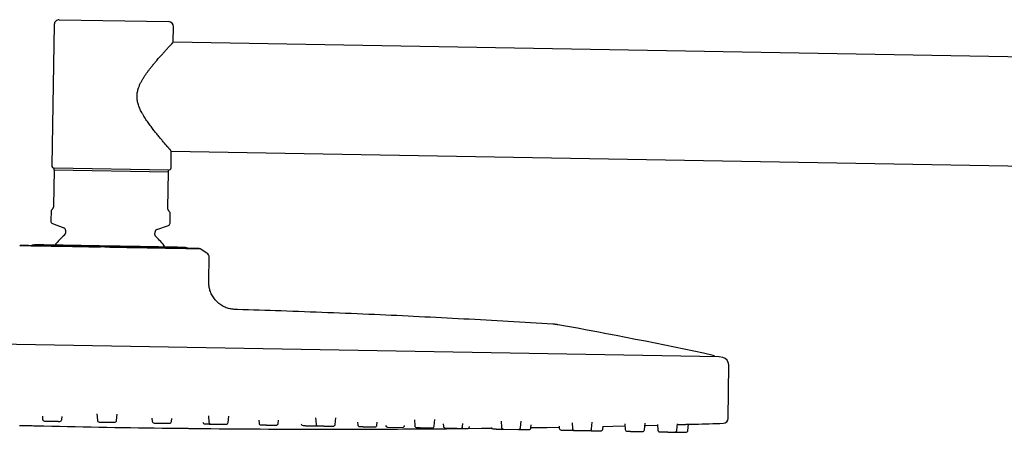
# Model space of a CAD drawing. Header units: millimetres. Extents: x 8 to 1762, y 12 to 2705.
# Tile 55 of 115: x 136 to 334, y 2622 to 2705. Entities that reach past the tile are written whole.
import ezdxf

# ---------------------------------------------------------------- set-up
doc = ezdxf.new("R2010")
doc.units = ezdxf.units.MM

msp = doc.modelspace()

# ---------------------------------------------------------------- linework, layer by layer
at = {"color": 7, "linetype": 'Continuous', "lineweight": 30}
for p, q in [((144.21, 2705.21), (166.21, 2704.82)), ((143.19, 2704.22), (142.7, 2675.83)), ((167.14, 2700.66), (167.19, 2703.81)), ((495.73, 2694.92), (167.14, 2700.66)), ((166.7, 2675.41), (166.75, 2678.76)), ((166.75, 2678.76), (495.35, 2673.02)), ((166.19, 2674.92), (143.19, 2675.32)), ((143.18, 2674.92), (143.06, 2667.73)), ((166.18, 2674.52), (143.18, 2674.92)), ((166.05, 2667.33), (166.18, 2674.52)), ((142.54, 2666.83), (142.5, 2664.68)), ((142.75, 2667.03), (142.54, 2666.83)), ((166.54, 2666.41), (166.34, 2666.62)), ((166.5, 2664.26), (166.54, 2666.41)), ((142.83, 2664.2), (145.15, 2663.31)), ((163.81, 2662.99), (166.16, 2663.8)), ((145.47, 2662.84), (145.46, 2662.23)), ((163.46, 2661.92), (163.47, 2662.52)), ((136.24, 2659.7), (136.26, 2659.71)), ((173.91, 2658.24), (172.59, 2659.06)), ((174.3, 2652.77), (174.38, 2657.37)), ((276.96, 2637.37), (31.17, 2641.66)), ((277.74, 2637.2), (277.02, 2637.36)), ((278.82, 2624.96), (278.92, 2635.72)), ((151.78, 2625.88), (151.87, 2624.58)), ((155.74, 2624.52), (155.87, 2625.8)), ((140.8, 2625.38), (140.85, 2624.77)), ((144.71, 2624.71), (144.77, 2625.3)), ((152.27, 2624.21), (155.33, 2624.16)), ((162.86, 2624.98), (162.9, 2624.39)), ((163.29, 2624.02), (166.36, 2623.96)), ((166.76, 2624.32), (166.83, 2624.93)), ((174.22, 2625.46), (174.31, 2624.19)), ((178.17, 2624.12), (178.31, 2625.43)), ((184.36, 2624.58), (184.4, 2624.01)), ((188.27, 2623.95), (188.33, 2624.57)), ((195.79, 2625.06), (195.88, 2623.81)), ((199.74, 2623.75), (199.88, 2625.06)), ((204.23, 2624.21), (204.27, 2623.67)), ((208.13, 2623.6), (208.2, 2624.22)), ((213.71, 2623.5), (213.71, 2623.53)), ((215.67, 2624.69), (215.76, 2623.47)), ((219.62, 2623.4), (219.76, 2624.72)), ((221.48, 2623.88), (221.51, 2623.37)), ((225.38, 2623.3), (225.44, 2623.92)), ((233.1, 2624.36), (233.18, 2623.16)), ((237.04, 2623.1), (237.18, 2624.42)), ((239.13, 2623.06), (239.19, 2623.67)), ((247.4, 2624.08), (247.48, 2622.91)), ((251.34, 2622.85), (251.48, 2624.16)), ((258.02, 2623.87), (258.1, 2622.73)), ((261.97, 2622.66), (262.1, 2623.96)), ((264.57, 2623.73), (264.65, 2622.61)), ((268.51, 2622.55), (268.65, 2623.83)), ((270.72, 2622.51), (270.85, 2623.77)), ((210.24, 2623.2), (213.31, 2623.14)), ((226.74, 2623.28), (226.74, 2623.3)), ((233.57, 2622.79), (236.64, 2622.74)), ((244.8, 2623.42), (244.83, 2622.96)), ((253.6, 2622.81), (253.66, 2623.39))]:
    msp.add_line(p, q, dxfattribs=at)
at = {"color": 7, "linetype": 'Continuous', "lineweight": 30, "flags": 128}
for points in [[(136.23, 2623.55), (136.52, 2623.54), (136.82, 2623.54), (137.14, 2623.53), (137.46, 2623.52), (137.78, 2623.51), (138.11, 2623.51), (138.42, 2623.5), (138.74, 2623.49), (139.05, 2623.48), (139.34, 2623.48), (139.62, 2623.47), (139.88, 2623.46), (140.12, 2623.46), (140.34, 2623.45), (140.53, 2623.45), (140.69, 2623.45), (140.83, 2623.44), (140.94, 2623.44), (141.02, 2623.44), (141.07, 2623.44), (141.08, 2623.44), (141.08, 2623.44)], [(262.06, 2623.54), (262.22, 2623.55), (264.58, 2623.61)], [(226.44, 2622.93), (229.2, 2622.96), (231.15, 2622.98)], [(239.13, 2623.09), (242.41, 2623.14), (244.82, 2623.19)], [(253.66, 2623.35), (255.62, 2623.4), (258.05, 2623.45)]]:
    msp.add_lwpolyline(points, dxfattribs=at)
at = {"color": 7, "linetype": 'Continuous', "lineweight": 30}
for centre, radius, start, end in [((144.19, 2704.21), 1, 89, 179), ((166.19, 2703.82), 1, 359, 89), ((143.2, 2675.82), 0.5, 179, 269), ((166.2, 2675.42), 0.5, 269, 359), ((143, 2664.67), 0.5, 179, 249), ((144.97, 2662.84), 0.5, 359, 69), ((166, 2664.27), 0.5, 289, 359), ((154.27, 2651.12), 14, 129.9327, 141.6013), ((144.96, 2662.24), 0.5, 309.9327, 359), ((163.96, 2661.91), 0.5, 179, 228.0673), ((163.97, 2662.51), 0.5, 109, 179), ((154.27, 2651.12), 14, 36.4038, 48.0673), ((136.44, 2659.35), 0.4, 89, 97.2979), ((139.39, 2657.88), 2, 89, 113.4981), ((169.38, 2657.36), 2, 64.507, 89), ((172.38, 2658.72), 0.4, 58.0362, 89), ((173.38, 2657.39), 1, 359, 58.0362), ((94.75, 1803.99), 853.07, 77.74748, 79.88615), ((275.68, 2637.14), 0.5, 28.9016, 77.7475), ((276.96, 2637.07), 0.3, 77.6628, 89), ((277.42, 2635.74), 1.5, 359.5, 77.6134), ((141.25, 2624.8), 0.4, 184, 269), ((144.31, 2624.75), 0.4, 269, 354), ((152.27, 2624.61), 0.4, 184, 269), ((155.34, 2624.56), 0.4, 269, 354), ((163.3, 2624.42), 0.4, 184, 269), ((166.37, 2624.36), 0.4, 269, 354), ((173.49, 2624.24), 0.4, 184, 269), ((174.71, 2624.22), 0.4, 184, 269), ((177.77, 2624.17), 0.4, 269, 354), ((184.8, 2624.04), 0.4, 184, 269), ((187.87, 2623.99), 0.4, 269, 354), ((193.27, 2623.89), 0.4, 188.202, 269), ((196.28, 2623.84), 0.4, 184, 269), ((199.34, 2623.79), 0.4, 269, 354), ((204.67, 2623.7), 0.4, 184, 269), ((207.74, 2623.64), 0.4, 269, 354), ((210.25, 2623.6), 0.4, 192.0904, 269), ((199.26, 5228.45), 2605.67, 271.60268, 271.72852), ((277.82, 2624.97), 1, 271.7285, 359.5), ((199.26, 5228.45), 2605.67, 268.72073, 269.27927), ((199.26, 5228.45), 2605.67, 269.4245, 270.00508), ((199.26, 5228.45), 2605.67, 270.15034, 270.58417), ((213.31, 2623.54), 0.4, 269, 354), ((216.15, 2623.5), 0.4, 184, 269), ((219.22, 2623.44), 0.4, 269, 354), ((221.91, 2623.39), 0.4, 184, 269), ((224.98, 2623.34), 0.4, 269, 354), ((226.34, 2623.32), 0.4, 269, 354), ((231.47, 2623.23), 0.4, 200.0614, 269), ((233.58, 2623.19), 0.4, 184, 269), ((236.64, 2623.14), 0.4, 269, 354), ((238.73, 2623.1), 0.4, 269, 354), ((245.23, 2622.99), 0.4, 184, 269), ((247.88, 2622.94), 0.4, 184, 269), ((250.94, 2622.89), 0.4, 269, 354), ((253.21, 2622.85), 0.4, 269, 354), ((258.5, 2622.76), 0.4, 184, 269), ((261.57, 2622.7), 0.4, 269, 354), ((265.05, 2622.64), 0.4, 184, 269), ((268.11, 2622.59), 0.4, 269, 354), ((270.32, 2622.55), 0.4, 269, 354)]:
    msp.add_arc(centre, radius, start, end, dxfattribs=at)
for points, knots in [([(166.75, 2678.76), (166.75, 2678.76), (166.76, 2678.76), (166.75, 2678.77), (166.73, 2678.79), (166.7, 2678.82), (166.66, 2678.86), (166.61, 2678.92), (166.56, 2678.98), (166.49, 2679.05), (166.42, 2679.14), (166.34, 2679.23), (166.24, 2679.34), (166.14, 2679.45), (166, 2679.62), (165.8, 2679.85), (165.53, 2680.17), (165.26, 2680.48), (165, 2680.79), (164.76, 2681.08), (164.5, 2681.38), (164.24, 2681.7), (163.96, 2682.03), (163.68, 2682.38), (163.39, 2682.74), (163.1, 2683.11), (162.81, 2683.49), (162.52, 2683.89), (162.22, 2684.29), (161.93, 2684.71), (161.63, 2685.14), (161.34, 2685.58), (161.06, 2686.04), (160.81, 2686.5), (160.58, 2686.94), (160.38, 2687.37), (160.21, 2687.82), (160.07, 2688.25), (159.97, 2688.67), (159.9, 2689.07), (159.86, 2689.47), (159.85, 2689.88), (159.88, 2690.28), (159.94, 2690.68), (160.03, 2691.08), (160.14, 2691.44), (160.26, 2691.77), (160.38, 2692.06), (160.51, 2692.35), (160.7, 2692.73), (160.96, 2693.19), (161.28, 2693.71), (161.61, 2694.2), (161.95, 2694.67), (162.28, 2695.12), (162.63, 2695.56), (162.97, 2695.99), (163.32, 2696.41), (163.66, 2696.82), (163.98, 2697.19), (164.26, 2697.52), (164.52, 2697.81), (164.77, 2698.09), (165.02, 2698.36), (165.25, 2698.63), (165.49, 2698.88), (165.71, 2699.12), (165.9, 2699.33), (166.07, 2699.51), (166.21, 2699.67), (166.34, 2699.81), (166.47, 2699.95), (166.59, 2700.07), (166.7, 2700.19), (166.79, 2700.29), (166.88, 2700.38), (166.95, 2700.46), (167.01, 2700.52), (167.05, 2700.57), (167.09, 2700.61), (167.12, 2700.64), (167.13, 2700.65), (167.13, 2700.65), (167.14, 2700.65)], [0, 0, 0, 0, 0.001295, 0.011808, 0.022321, 0.031324, 0.040327, 0.049392, 0.058457, 0.067705, 0.076953, 0.086261, 0.095568, 0.104971, 0.114373, 0.133278, 0.152476, 0.171763, 0.18601, 0.200257, 0.214614, 0.228971, 0.243633, 0.258296, 0.273047, 0.287798, 0.30245, 0.317102, 0.33183, 0.346557, 0.361533, 0.376508, 0.39159, 0.406671, 0.419498, 0.43236, 0.445357, 0.45842, 0.468995, 0.479631, 0.490484, 0.501423, 0.512003, 0.522664, 0.533555, 0.544513, 0.552995, 0.561477, 0.570027, 0.578578, 0.595987, 0.613465, 0.629599, 0.645734, 0.661985, 0.678236, 0.694816, 0.711397, 0.728091, 0.744784, 0.757888, 0.770992, 0.784166, 0.797341, 0.810763, 0.824186, 0.83771, 0.851235, 0.861413, 0.871592, 0.88183, 0.892067, 0.902508, 0.912948, 0.923468, 0.933987, 0.943546, 0.953104, 0.962734, 0.972364, 0.982228, 0.992092, 1, 1, 1, 1]), ([(143.18, 2674.92), (143.18, 2674.96), (143.19, 2675.05), (143.19, 2675.16), (143.19, 2675.25), (143.19, 2675.3), (143.19, 2675.32)], [0, 0, 0, 0, 0.249181, 0.498664, 0.749145, 1, 1, 1, 1]), ([(166.18, 2674.52), (166.18, 2674.56), (166.18, 2674.65), (166.18, 2674.76), (166.19, 2674.85), (166.19, 2674.9), (166.19, 2674.92)], [0, 0, 0, 0, 0.249181, 0.498664, 0.749145, 1, 1, 1, 1]), ([(143.06, 2667.73), (143.06, 2667.7), (143.05, 2667.64), (143.04, 2667.56), (143.03, 2667.5), (143.01, 2667.43), (142.97, 2667.34), (142.93, 2667.26), (142.88, 2667.18), (142.82, 2667.1), (142.78, 2667.06), (142.75, 2667.03)], [0, 0, 0, 0, 0.0733013, 0.11805, 0.1628881, 0.2378603, 0.3130303, 0.4481364, 0.5839657, 0.7196986, 1, 1, 1, 1]), ([(166.34, 2666.62), (166.32, 2666.64), (166.29, 2666.67), (166.24, 2666.74), (166.18, 2666.82), (166.13, 2666.93), (166.1, 2667.03), (166.07, 2667.11), (166.06, 2667.19), (166.05, 2667.27), (166.05, 2667.32), (166.05, 2667.33)], [0, 0, 0, 0, 0.167751, 0.33623, 0.503676, 0.67001, 0.785436, 0.843943, 0.90227, 0.972054, 1, 1, 1, 1]), ([(136.4, 2659.75), (136.37, 2659.74), (136.31, 2659.73), (136.27, 2659.71), (136.25, 2659.7)], [0, 0, 0, 0, 0.527359, 1, 1, 1, 1]), ([(152.47, 2659.41), (152.26, 2659.42), (151.84, 2659.42), (151.2, 2659.44), (150.66, 2659.44), (150.25, 2659.45), (149.96, 2659.46), (149.68, 2659.46), (149.37, 2659.47), (149.05, 2659.48), (148.65, 2659.48), (148.22, 2659.49), (147.77, 2659.5), (147.36, 2659.51), (147.06, 2659.51), (146.85, 2659.52), (146.71, 2659.52), (146.58, 2659.52), (146.46, 2659.52), (146.35, 2659.53), (146.24, 2659.53), (146.13, 2659.53), (146, 2659.53), (145.84, 2659.53), (145.64, 2659.54), (145.4, 2659.54), (145.14, 2659.55), (144.85, 2659.55), (144.54, 2659.56), (144.2, 2659.56), (143.84, 2659.57), (143.54, 2659.57), (143.34, 2659.57), (143.23, 2659.58), (143.13, 2659.58), (143.04, 2659.58), (142.94, 2659.58), (142.74, 2659.58), (142.45, 2659.59), (142.09, 2659.59), (141.78, 2659.6), (141.47, 2659.6), (141.18, 2659.61), (140.78, 2659.62), (140.28, 2659.63), (139.71, 2659.63), (139.19, 2659.64), (138.85, 2659.65), (138.67, 2659.65), (138.65, 2659.65), (138.63, 2659.65), (138.61, 2659.65), (138.59, 2659.65), (138.55, 2659.65), (138.49, 2659.66), (138.4, 2659.66), (138.29, 2659.66), (138.16, 2659.66), (138.03, 2659.66), (137.9, 2659.67), (137.8, 2659.67), (137.73, 2659.67), (137.66, 2659.67), (137.59, 2659.67), (137.52, 2659.67), (137.44, 2659.67), (137.36, 2659.68), (137.28, 2659.68), (137.2, 2659.68), (137.13, 2659.68), (136.98, 2659.68), (136.8, 2659.69), (136.61, 2659.69), (136.47, 2659.69), (136.36, 2659.69), (136.29, 2659.7), (136.25, 2659.7), (136.25, 2659.7), (136.25, 2659.7)], [0, 0, 0, 0, 0.023445, 0.048446, 0.075031, 0.085914, 0.097046, 0.108429, 0.120064, 0.133235, 0.147463, 0.167469, 0.185836, 0.202532, 0.217526, 0.223698, 0.229519, 0.234989, 0.240105, 0.244865, 0.249269, 0.253314, 0.258883, 0.266014, 0.274716, 0.284997, 0.296867, 0.309492, 0.32354, 0.339019, 0.355933, 0.374289, 0.381021, 0.385646, 0.390255, 0.394847, 0.399423, 0.403981, 0.425235, 0.442199, 0.458899, 0.47533, 0.491489, 0.507371, 0.543075, 0.57869, 0.614182, 0.649513, 0.652506, 0.653658, 0.655013, 0.656572, 0.658334, 0.660298, 0.665731, 0.672288, 0.681551, 0.692391, 0.704794, 0.717179, 0.726866, 0.732236, 0.738422, 0.745419, 0.753222, 0.760992, 0.769416, 0.778487, 0.788197, 0.7982, 0.805965, 0.842283, 0.874304, 0.905923, 0.933797, 0.961313, 0.988449, 1, 1, 1, 1]), ([(152.49, 2659.47), (152.18, 2659.47), (151.55, 2659.49), (150.63, 2659.5), (149.71, 2659.52), (148.81, 2659.53), (147.93, 2659.55), (147.06, 2659.56), (146.22, 2659.58), (145.39, 2659.59), (144.59, 2659.61), (143.82, 2659.62), (143.08, 2659.63), (142.36, 2659.65), (141.68, 2659.66), (141.04, 2659.67), (140.43, 2659.68), (139.86, 2659.69), (139.34, 2659.7), (138.85, 2659.71), (138.4, 2659.71), (138, 2659.72), (137.64, 2659.73), (137.33, 2659.73), (137.06, 2659.74), (136.84, 2659.74), (136.66, 2659.75), (136.54, 2659.75), (136.46, 2659.75), (136.45, 2659.75), (136.45, 2659.75)], [0, 0, 0, 0, 0.035808, 0.071618, 0.107531, 0.143401, 0.179035, 0.214673, 0.250412, 0.286099, 0.321676, 0.357238, 0.392979, 0.4287, 0.4643, 0.499881, 0.53548, 0.571092, 0.606818, 0.64258, 0.678174, 0.713772, 0.74947, 0.785252, 0.820917, 0.856562, 0.892449, 0.928382, 0.964199, 1, 1, 1, 1]), ([(154.42, 2659.62), (154.21, 2659.62), (153.8, 2659.63), (153.19, 2659.64), (152.58, 2659.65), (151.96, 2659.66), (151.39, 2659.67), (150.85, 2659.68), (150.35, 2659.69), (149.86, 2659.7), (149.38, 2659.71), (148.87, 2659.72), (148.34, 2659.73), (147.79, 2659.74), (147.25, 2659.75), (146.72, 2659.76), (146.16, 2659.77), (145.57, 2659.78), (144.96, 2659.79), (144.37, 2659.8), (143.81, 2659.81), (143.28, 2659.82), (142.77, 2659.82), (142.3, 2659.83), (141.89, 2659.84), (141.54, 2659.85), (141.24, 2659.85), (140.96, 2659.86), (140.7, 2659.86), (140.45, 2659.86), (140.22, 2659.87), (140, 2659.87), (139.81, 2659.88), (139.67, 2659.88), (139.56, 2659.88), (139.48, 2659.88), (139.43, 2659.88), (139.42, 2659.88), (139.42, 2659.88)], [0, 0, 0, 0, 0.026121, 0.052191, 0.078253, 0.10435, 0.131337, 0.153069, 0.174774, 0.196479, 0.218207, 0.239985, 0.265748, 0.291452, 0.317138, 0.342849, 0.368627, 0.401507, 0.434304, 0.467107, 0.500004, 0.532883, 0.565681, 0.598484, 0.63138, 0.657144, 0.682848, 0.708534, 0.734245, 0.760023, 0.790923, 0.821756, 0.852594, 0.88351, 0.912655, 0.941744, 0.970839, 1, 1, 1, 1]), ([(172.28, 2659.12), (172.24, 2659.12), (172.17, 2659.13), (171.99, 2659.13), (171.76, 2659.13), (171.49, 2659.14), (171.17, 2659.14), (170.81, 2659.15), (170.41, 2659.16), (169.96, 2659.16), (169.47, 2659.17), (168.93, 2659.18), (168.36, 2659.19), (167.75, 2659.2), (167.11, 2659.21), (166.43, 2659.23), (165.72, 2659.24), (164.97, 2659.25), (164.2, 2659.26), (163.39, 2659.28), (162.57, 2659.29), (161.72, 2659.31), (160.86, 2659.32), (159.97, 2659.34), (159.07, 2659.35), (158.16, 2659.37), (157.23, 2659.39), (156.3, 2659.4), (155.36, 2659.42), (154.73, 2659.43), (154.41, 2659.44)], [0, 0, 0, 0, 0.035808, 0.071618, 0.107531, 0.143401, 0.179035, 0.214673, 0.250412, 0.286099, 0.321676, 0.357238, 0.392979, 0.4287, 0.4643, 0.499881, 0.53548, 0.571092, 0.606818, 0.64258, 0.678174, 0.713772, 0.74947, 0.785252, 0.820917, 0.856562, 0.892449, 0.928382, 0.964199, 1, 1, 1, 1]), ([(172.48, 2659.06), (172.46, 2659.06), (172.41, 2659.06), (172.3, 2659.07), (172.2, 2659.07), (172.1, 2659.07), (172.03, 2659.07), (171.96, 2659.07), (171.87, 2659.08), (171.77, 2659.08), (171.64, 2659.08), (171.49, 2659.09), (171.32, 2659.09), (171.16, 2659.09), (171.02, 2659.09), (170.93, 2659.1), (170.86, 2659.1), (170.8, 2659.1), (170.74, 2659.1), (170.69, 2659.1), (170.64, 2659.1), (170.58, 2659.1), (170.51, 2659.1), (170.43, 2659.11), (170.32, 2659.11), (170.19, 2659.11), (170.03, 2659.11), (169.86, 2659.11), (169.66, 2659.12), (169.44, 2659.12), (169.19, 2659.12), (168.97, 2659.13), (168.81, 2659.13), (168.73, 2659.13), (168.65, 2659.13), (168.58, 2659.13), (168.5, 2659.13), (168.34, 2659.14), (168.1, 2659.14), (167.78, 2659.15), (167.48, 2659.15), (167.17, 2659.16), (166.87, 2659.16), (166.43, 2659.17), (165.85, 2659.18), (165.11, 2659.19), (164.35, 2659.2), (163.8, 2659.21), (163.5, 2659.22), (163.46, 2659.22), (163.43, 2659.22), (163.39, 2659.22), (163.35, 2659.22), (163.28, 2659.22), (163.18, 2659.22), (163.01, 2659.23), (162.81, 2659.23), (162.56, 2659.24), (162.28, 2659.24), (162, 2659.25), (161.79, 2659.25), (161.62, 2659.25), (161.47, 2659.26), (161.3, 2659.26), (161.11, 2659.26), (160.92, 2659.26), (160.71, 2659.27), (160.49, 2659.27), (160.25, 2659.28), (160.02, 2659.28), (159.57, 2659.29), (158.93, 2659.3), (158.08, 2659.31), (157.3, 2659.33), (156.54, 2659.34), (155.83, 2659.35), (155.12, 2659.37), (154.65, 2659.37), (154.41, 2659.38)], [0, 0, 0, 0, 0.023094, 0.047722, 0.073909, 0.084629, 0.095595, 0.106808, 0.118269, 0.131243, 0.145258, 0.164965, 0.183058, 0.199504, 0.214273, 0.220353, 0.226087, 0.231475, 0.236515, 0.241204, 0.245542, 0.249526, 0.255012, 0.262037, 0.270609, 0.280736, 0.292428, 0.304865, 0.318703, 0.333949, 0.350611, 0.368692, 0.375324, 0.37988, 0.38442, 0.388943, 0.39345, 0.39794, 0.418877, 0.435587, 0.452037, 0.468223, 0.48414, 0.499784, 0.534954, 0.570037, 0.604998, 0.639801, 0.64275, 0.643884, 0.645219, 0.646754, 0.64849, 0.650425, 0.655777, 0.662235, 0.67136, 0.682038, 0.694256, 0.706455, 0.715998, 0.721288, 0.727381, 0.734273, 0.741959, 0.749614, 0.757911, 0.766846, 0.776411, 0.786265, 0.793914, 0.829689, 0.861231, 0.892377, 0.919834, 0.946939, 0.973669, 1, 1, 1, 1]), ([(169.42, 2659.36), (169.41, 2659.36), (169.41, 2659.36), (169.37, 2659.36), (169.31, 2659.36), (169.22, 2659.36), (169.11, 2659.36), (168.99, 2659.37), (168.86, 2659.37), (168.71, 2659.37), (168.55, 2659.37), (168.35, 2659.38), (168.13, 2659.38), (167.88, 2659.39), (167.6, 2659.39), (167.3, 2659.4), (166.95, 2659.4), (166.54, 2659.41), (166.06, 2659.42), (165.56, 2659.43), (165.03, 2659.44), (164.47, 2659.45), (163.88, 2659.46), (163.27, 2659.47), (162.67, 2659.48), (162.11, 2659.49), (161.59, 2659.5), (161.05, 2659.51), (160.5, 2659.52), (159.9, 2659.53), (159.26, 2659.54), (158.56, 2659.55), (157.86, 2659.56), (157.16, 2659.57), (156.47, 2659.59), (155.79, 2659.6), (155.1, 2659.61), (154.65, 2659.62), (154.42, 2659.62)], [0, 0, 0, 0, 0.026118, 0.052185, 0.078248, 0.104348, 0.131337, 0.153069, 0.174774, 0.196479, 0.218207, 0.239985, 0.265748, 0.291452, 0.317138, 0.342849, 0.368627, 0.401507, 0.434304, 0.467107, 0.500004, 0.532883, 0.565681, 0.598484, 0.63138, 0.657144, 0.682848, 0.708534, 0.734245, 0.760023, 0.790923, 0.821755, 0.852594, 0.88351, 0.912659, 0.94175, 0.970843, 1, 1, 1, 1]), ([(180.07, 2646.86), (179.92, 2646.87), (179.63, 2646.88), (179.18, 2646.91), (178.73, 2646.97), (178.27, 2647.08), (177.81, 2647.23), (177.36, 2647.43), (176.93, 2647.68), (176.52, 2647.95), (176.13, 2648.27), (175.77, 2648.62), (175.44, 2649), (175.15, 2649.4), (174.9, 2649.82), (174.69, 2650.25), (174.53, 2650.68), (174.41, 2651.11), (174.34, 2651.54), (174.3, 2651.95), (174.3, 2652.37), (174.3, 2652.64), (174.3, 2652.77)], [0, 0, 0, 0, 0.047142, 0.094911, 0.14377, 0.19407, 0.246031, 0.299703, 0.351758, 0.404951, 0.458905, 0.513162, 0.567235, 0.620655, 0.673022, 0.724047, 0.773582, 0.821629, 0.86751, 0.912328, 0.956378, 1, 1, 1, 1]), ([(243.54, 2643.92), (240.55, 2644.1), (234.57, 2644.47), (225.6, 2644.96), (216.63, 2645.42), (207.51, 2645.85), (198.25, 2646.23), (189.05, 2646.58), (182.99, 2646.77), (180.07, 2646.86)], [0, 0, 0, 0, 0.141389, 0.282784, 0.424183, 0.565585, 0.713721, 0.861858, 1, 1, 1, 1]), ([(244.55, 2643.8), (244.5, 2643.81), (244.38, 2643.83), (244.19, 2643.86), (244, 2643.88), (243.82, 2643.9), (243.67, 2643.91), (243.58, 2643.92), (243.54, 2643.92)], [0, 0, 0, 0, 0.159344, 0.353409, 0.570116, 0.734055, 0.877313, 1, 1, 1, 1]), ([(141.24, 2624.4), (141.24, 2624.4), (141.24, 2624.4), (141.26, 2624.4), (141.29, 2624.4), (141.33, 2624.4), (141.4, 2624.4), (141.47, 2624.4), (141.56, 2624.4), (141.65, 2624.4), (141.74, 2624.39), (141.82, 2624.39), (141.93, 2624.39), (142.07, 2624.39), (142.25, 2624.39), (142.42, 2624.38), (142.57, 2624.38), (142.72, 2624.38), (142.86, 2624.37), (143.01, 2624.37), (143.16, 2624.37), (143.31, 2624.37), (143.45, 2624.36), (143.59, 2624.36), (143.72, 2624.36), (143.82, 2624.36), (143.91, 2624.36), (143.98, 2624.36), (144.06, 2624.35), (144.14, 2624.35), (144.22, 2624.35), (144.27, 2624.35), (144.29, 2624.35), (144.31, 2624.35), (144.31, 2624.35), (144.3, 2624.35)], [0, 0, 0, 0, 0.018388, 0.048563, 0.081197, 0.113515, 0.14586, 0.178577, 0.21121, 0.243528, 0.265072, 0.286731, 0.308605, 0.348651, 0.388424, 0.428567, 0.45866, 0.48851, 0.518388, 0.548563, 0.581197, 0.613515, 0.64586, 0.678577, 0.71121, 0.743528, 0.765072, 0.786731, 0.808605, 0.848651, 0.888424, 0.928567, 0.95866, 0.98851, 1, 1, 1, 1]), ([(173.49, 2623.84), (173.49, 2623.84), (173.48, 2623.84), (173.5, 2623.84), (173.53, 2623.84), (173.58, 2623.84), (173.64, 2623.84), (173.71, 2623.84), (173.79, 2623.83), (173.89, 2623.83), (174, 2623.83), (174.12, 2623.83), (174.25, 2623.83), (174.39, 2623.82), (174.52, 2623.82), (174.62, 2623.82), (174.67, 2623.82), (174.69, 2623.82)], [0, 0, 0, 0, 0.00789, 0.100273, 0.193514, 0.263411, 0.332745, 0.402144, 0.472232, 0.548031, 0.623095, 0.698224, 0.774216, 0.850015, 0.92508, 0.975121, 1, 1, 1, 1]), ([(174.7, 2623.82), (174.7, 2623.82), (174.7, 2623.82), (174.72, 2623.82), (174.76, 2623.82), (174.81, 2623.82), (174.87, 2623.82), (174.94, 2623.81), (175.03, 2623.81), (175.14, 2623.81), (175.25, 2623.81), (175.38, 2623.81), (175.51, 2623.8), (175.64, 2623.8), (175.75, 2623.8), (175.85, 2623.8), (175.98, 2623.8), (176.15, 2623.79), (176.34, 2623.79), (176.52, 2623.79), (176.67, 2623.78), (176.81, 2623.78), (176.94, 2623.78), (177.07, 2623.78), (177.19, 2623.78), (177.31, 2623.77), (177.41, 2623.77), (177.51, 2623.77), (177.59, 2623.77), (177.65, 2623.77), (177.69, 2623.77), (177.72, 2623.77), (177.75, 2623.77), (177.77, 2623.77), (177.76, 2623.77), (177.76, 2623.77)], [0, 0, 0, 0, 0.022344, 0.062486, 0.092579, 0.12243, 0.152308, 0.182483, 0.215117, 0.247434, 0.279779, 0.312496, 0.34513, 0.377447, 0.398991, 0.42065, 0.442525, 0.48257, 0.522344, 0.562486, 0.592579, 0.62243, 0.652308, 0.682483, 0.715117, 0.747434, 0.779779, 0.812496, 0.84513, 0.877447, 0.898991, 0.92065, 0.942525, 0.98257, 1, 1, 1, 1]), ([(184.8, 2623.64), (184.8, 2623.64), (184.8, 2623.64), (184.83, 2623.64), (184.87, 2623.64), (184.92, 2623.64), (184.98, 2623.64), (185.06, 2623.64), (185.16, 2623.64), (185.26, 2623.63), (185.38, 2623.63), (185.51, 2623.63), (185.65, 2623.63), (185.77, 2623.63), (185.89, 2623.62), (185.99, 2623.62), (186.12, 2623.62), (186.29, 2623.62), (186.48, 2623.61), (186.65, 2623.61), (186.81, 2623.61), (186.94, 2623.61), (187.07, 2623.6), (187.2, 2623.6), (187.32, 2623.6), (187.43, 2623.6), (187.54, 2623.59), (187.63, 2623.59), (187.7, 2623.59), (187.76, 2623.59), (187.8, 2623.59), (187.82, 2623.59), (187.85, 2623.59), (187.86, 2623.59), (187.86, 2623.59), (187.86, 2623.59)], [0, 0, 0, 0, 0.031273, 0.071416, 0.101508, 0.131359, 0.161237, 0.191412, 0.224046, 0.256363, 0.288708, 0.321425, 0.354059, 0.386376, 0.407921, 0.42958, 0.451454, 0.491499, 0.531273, 0.571416, 0.601508, 0.631359, 0.661237, 0.691412, 0.724046, 0.756363, 0.788708, 0.821425, 0.854059, 0.886376, 0.907921, 0.92958, 0.951454, 0.991499, 1, 1, 1, 1]), ([(268.63, 2623.71), (268.7, 2623.71), (268.87, 2623.72), (269.15, 2623.73), (269.47, 2623.74), (269.79, 2623.74), (270.09, 2623.75), (270.39, 2623.76), (270.67, 2623.77), (270.93, 2623.77), (271.17, 2623.78), (271.39, 2623.79), (271.58, 2623.79), (271.75, 2623.8), (271.89, 2623.8), (272, 2623.8), (272.07, 2623.8), (272.12, 2623.81), (272.13, 2623.81), (272.13, 2623.81)], [0, 0, 0, 0, 0.036595, 0.096889, 0.156741, 0.216741, 0.277471, 0.337283, 0.397743, 0.458076, 0.518268, 0.578063, 0.638685, 0.699001, 0.759019, 0.818975, 0.879584, 0.939873, 1, 1, 1, 1]), ([(166.48, 2622.99), (166.48, 2622.99), (166.49, 2622.99), (166.54, 2622.99), (166.62, 2622.99), (166.73, 2622.99), (166.87, 2622.99), (167.04, 2622.99), (167.23, 2622.98), (167.45, 2622.98), (167.69, 2622.98), (167.95, 2622.98), (168.22, 2622.97), (168.52, 2622.97), (168.82, 2622.97), (169.14, 2622.96), (169.46, 2622.96), (169.78, 2622.96), (170.11, 2622.95), (170.43, 2622.95), (170.74, 2622.94), (171.05, 2622.94), (171.34, 2622.94), (171.62, 2622.93), (171.88, 2622.93), (172.12, 2622.93), (172.34, 2622.93), (172.53, 2622.92), (172.7, 2622.92), (172.84, 2622.92), (172.95, 2622.92), (173.03, 2622.92), (173.08, 2622.92), (173.08, 2622.92), (173.09, 2622.92)], [0, 0, 0, 0, 0.031073, 0.062557, 0.093763, 0.125018, 0.156617, 0.187781, 0.218816, 0.250026, 0.281392, 0.312479, 0.343593, 0.375037, 0.406372, 0.437451, 0.46858, 0.50006, 0.531352, 0.562412, 0.593548, 0.625063, 0.656107, 0.687475, 0.718796, 0.750031, 0.780995, 0.812489, 0.843666, 0.874943, 0.906642, 0.937874, 0.968942, 1, 1, 1, 1]), ([(193.26, 2623.49), (193.26, 2623.49), (193.26, 2623.49), (193.26, 2623.49), (193.28, 2623.49), (193.31, 2623.49), (193.38, 2623.49), (193.45, 2623.49), (193.54, 2623.49), (193.63, 2623.49), (193.73, 2623.49), (193.84, 2623.48), (193.97, 2623.48), (194.1, 2623.48), (194.25, 2623.48), (194.4, 2623.48), (194.55, 2623.47), (194.69, 2623.47), (194.81, 2623.47), (194.91, 2623.47), (195.05, 2623.46), (195.21, 2623.46), (195.39, 2623.46), (195.55, 2623.45), (195.68, 2623.45), (195.8, 2623.45), (195.9, 2623.45), (196, 2623.45), (196.09, 2623.45), (196.17, 2623.44), (196.23, 2623.44), (196.28, 2623.44), (196.31, 2623.44), (196.33, 2623.44), (196.33, 2623.44), (196.33, 2623.44)], [0, 0, 0, 0, 0.003154, 0.024814, 0.046688, 0.086733, 0.126507, 0.166649, 0.196742, 0.226593, 0.256471, 0.286646, 0.31928, 0.351597, 0.383942, 0.416659, 0.449293, 0.48161, 0.503154, 0.524814, 0.546688, 0.586733, 0.626507, 0.666649, 0.696742, 0.726593, 0.756471, 0.786646, 0.81928, 0.851597, 0.883942, 0.916659, 0.949293, 0.98161, 1, 1, 1, 1]), ([(196.27, 2623.44), (196.27, 2623.44), (196.27, 2623.44), (196.28, 2623.44), (196.32, 2623.44), (196.38, 2623.44), (196.44, 2623.44), (196.52, 2623.44), (196.6, 2623.44), (196.7, 2623.43), (196.81, 2623.43), (196.94, 2623.43), (197.07, 2623.43), (197.21, 2623.43), (197.36, 2623.42), (197.5, 2623.42), (197.62, 2623.42), (197.72, 2623.42), (197.85, 2623.41), (198.02, 2623.41), (198.21, 2623.41), (198.37, 2623.41), (198.52, 2623.4), (198.64, 2623.4), (198.76, 2623.4), (198.87, 2623.4), (198.98, 2623.4), (199.07, 2623.39), (199.15, 2623.39), (199.22, 2623.39), (199.27, 2623.39), (199.31, 2623.39), (199.32, 2623.39), (199.33, 2623.39), (199.33, 2623.39), (199.33, 2623.39)], [0, 0, 0, 0, 0.00501, 0.045055, 0.084829, 0.124972, 0.155065, 0.184915, 0.214793, 0.244968, 0.277602, 0.309919, 0.342265, 0.374981, 0.407615, 0.439933, 0.461477, 0.483136, 0.50501, 0.545055, 0.584829, 0.624972, 0.655065, 0.684915, 0.714793, 0.744968, 0.777602, 0.809919, 0.842265, 0.874981, 0.907615, 0.939933, 0.961477, 0.983136, 1, 1, 1, 1]), ([(199.49, 2622.79), (199.49, 2622.79), (199.5, 2622.79), (199.55, 2622.79), (199.63, 2622.79), (199.74, 2622.79), (199.88, 2622.79), (200.04, 2622.79), (200.24, 2622.79), (200.45, 2622.79), (200.69, 2622.79), (200.95, 2622.79), (201.23, 2622.79), (201.53, 2622.79), (201.83, 2622.79), (202.15, 2622.79), (202.47, 2622.79), (202.79, 2622.79), (203.12, 2622.79), (203.44, 2622.79), (203.75, 2622.79), (204.06, 2622.79), (204.35, 2622.79), (204.63, 2622.79), (204.89, 2622.79), (205.13, 2622.79), (205.35, 2622.79), (205.54, 2622.8), (205.71, 2622.8), (205.84, 2622.8), (205.96, 2622.8), (206.04, 2622.8), (206.09, 2622.8), (206.09, 2622.8), (206.09, 2622.8)], [0, 0, 0, 0, 0.031066, 0.06255, 0.093751, 0.125009, 0.156608, 0.187774, 0.21881, 0.250024, 0.281387, 0.312474, 0.34359, 0.375038, 0.406369, 0.437447, 0.468578, 0.500065, 0.531355, 0.562415, 0.593552, 0.625068, 0.656109, 0.687483, 0.718803, 0.750035, 0.780998, 0.812497, 0.84367, 0.874945, 0.906645, 0.937878, 0.968948, 1, 1, 1, 1]), ([(204.66, 2623.3), (204.66, 2623.3), (204.66, 2623.3), (204.67, 2623.3), (204.69, 2623.3), (204.74, 2623.29), (204.81, 2623.29), (204.88, 2623.29), (204.96, 2623.29), (205.05, 2623.29), (205.16, 2623.29), (205.28, 2623.29), (205.41, 2623.28), (205.54, 2623.28), (205.69, 2623.28), (205.84, 2623.28), (205.98, 2623.27), (206.1, 2623.27), (206.2, 2623.27), (206.34, 2623.27), (206.5, 2623.26), (206.68, 2623.26), (206.85, 2623.26), (206.99, 2623.26), (207.11, 2623.25), (207.22, 2623.25), (207.33, 2623.25), (207.43, 2623.25), (207.51, 2623.25), (207.59, 2623.24), (207.65, 2623.24), (207.69, 2623.24), (207.72, 2623.24), (207.73, 2623.24), (207.73, 2623.24), (207.73, 2623.24)], [0, 0, 0, 0, 0.0009963, 0.0228487, 0.062854, 0.1025881, 0.1426909, 0.1727538, 0.2025745, 0.2324227, 0.2625677, 0.295169, 0.3274541, 0.3597672, 0.3924513, 0.4250526, 0.4573378, 0.4788607, 0.5004981, 0.5223506, 0.5623559, 0.60209, 0.6421928, 0.6722557, 0.7020763, 0.7319246, 0.7620696, 0.7946708, 0.826956, 0.859269, 0.8919531, 0.9245544, 0.9568396, 0.9783625, 1, 1, 1, 1]), ([(216.15, 2623.1), (216.15, 2623.1), (216.15, 2623.1), (216.16, 2623.1), (216.19, 2623.09), (216.23, 2623.09), (216.31, 2623.09), (216.39, 2623.09), (216.49, 2623.09), (216.59, 2623.09), (216.69, 2623.09), (216.81, 2623.08), (216.94, 2623.08), (217.08, 2623.08), (217.23, 2623.08), (217.38, 2623.07), (217.54, 2623.07), (217.67, 2623.07), (217.8, 2623.07), (217.9, 2623.06), (218.03, 2623.06), (218.19, 2623.06), (218.37, 2623.06), (218.52, 2623.05), (218.65, 2623.05), (218.76, 2623.05), (218.86, 2623.05), (218.95, 2623.05), (219.03, 2623.05), (219.1, 2623.04), (219.15, 2623.04), (219.19, 2623.04), (219.21, 2623.04), (219.21, 2623.04), (219.21, 2623.04)], [0, 0, 0, 0, 0.021597, 0.04331, 0.065238, 0.105381, 0.145253, 0.185494, 0.215661, 0.245585, 0.275536, 0.305785, 0.338499, 0.370896, 0.403321, 0.436118, 0.468832, 0.501228, 0.522826, 0.544538, 0.566466, 0.60661, 0.646481, 0.686722, 0.716889, 0.746813, 0.776764, 0.807014, 0.839728, 0.872124, 0.904549, 0.937346, 0.97006, 1, 1, 1, 1]), ([(221.91, 2622.99), (221.91, 2622.99), (221.91, 2622.99), (221.92, 2622.99), (221.94, 2622.99), (221.98, 2622.99), (222.04, 2622.99), (222.13, 2622.99), (222.23, 2622.99), (222.33, 2622.99), (222.44, 2622.99), (222.55, 2622.98), (222.68, 2622.98), (222.81, 2622.98), (222.96, 2622.98), (223.11, 2622.97), (223.27, 2622.97), (223.42, 2622.97), (223.56, 2622.97), (223.68, 2622.96), (223.79, 2622.96), (223.92, 2622.96), (224.07, 2622.96), (224.24, 2622.95), (224.38, 2622.95), (224.51, 2622.95), (224.6, 2622.95), (224.69, 2622.95), (224.77, 2622.94), (224.84, 2622.94), (224.9, 2622.94), (224.94, 2622.94), (224.96, 2622.94), (224.97, 2622.94), (224.97, 2622.94), (224.97, 2622.94)], [0, 0, 0, 0, 0.029238, 0.050782, 0.072441, 0.094315, 0.134361, 0.174134, 0.214277, 0.24437, 0.27422, 0.304098, 0.334273, 0.366907, 0.399225, 0.43157, 0.464287, 0.49692, 0.529238, 0.550782, 0.572441, 0.594315, 0.634361, 0.674134, 0.714277, 0.74437, 0.77422, 0.804098, 0.834273, 0.866907, 0.899225, 0.93157, 0.964287, 0.99692, 1, 1, 1, 1]), ([(224.99, 2622.94), (225.01, 2622.94), (225.08, 2622.94), (225.2, 2622.94), (225.35, 2622.93), (225.48, 2622.93), (225.58, 2622.93), (225.67, 2622.93), (225.78, 2622.93), (225.9, 2622.93), (226.03, 2622.92), (226.13, 2622.92), (226.2, 2622.92), (226.25, 2622.92), (226.29, 2622.92), (226.32, 2622.92), (226.34, 2622.92), (226.33, 2622.92), (226.33, 2622.92)], [0, 0, 0, 0, 0.0270929, 0.0979244, 0.1685767, 0.2385438, 0.2851874, 0.3320792, 0.3794369, 0.4661347, 0.5522448, 0.6391538, 0.704305, 0.7689311, 0.8336169, 0.8989459, 0.969598, 1, 1, 1, 1]), ([(231.46, 2622.83), (231.46, 2622.83), (231.46, 2622.83), (231.47, 2622.83), (231.49, 2622.83), (231.53, 2622.83), (231.59, 2622.83), (231.66, 2622.82), (231.75, 2622.82), (231.84, 2622.82), (231.92, 2622.82), (232, 2622.82), (232.1, 2622.82), (232.24, 2622.81), (232.41, 2622.81), (232.58, 2622.81), (232.74, 2622.81), (232.88, 2622.8), (233.03, 2622.8), (233.17, 2622.8), (233.32, 2622.8), (233.45, 2622.79), (233.53, 2622.79), (233.56, 2622.79)], [0, 0, 0, 0, 0.010484, 0.059108, 0.111732, 0.163845, 0.216003, 0.26876, 0.321383, 0.373496, 0.408237, 0.443163, 0.478436, 0.543011, 0.607148, 0.671879, 0.720405, 0.76854, 0.81672, 0.865378, 0.918001, 0.970114, 1, 1, 1, 1]), ([(236.65, 2622.74), (236.68, 2622.74), (236.76, 2622.74), (236.89, 2622.73), (237.05, 2622.73), (237.2, 2622.73), (237.36, 2622.73), (237.52, 2622.72), (237.65, 2622.72), (237.76, 2622.72), (237.86, 2622.72), (237.98, 2622.71), (238.12, 2622.71), (238.26, 2622.71), (238.38, 2622.71), (238.47, 2622.71), (238.55, 2622.7), (238.61, 2622.7), (238.66, 2622.7), (238.7, 2622.7), (238.72, 2622.7), (238.72, 2622.7), (238.72, 2622.7)], [0, 0, 0, 0, 0.032499, 0.085626, 0.138238, 0.190895, 0.244156, 0.297283, 0.349894, 0.384968, 0.420228, 0.455839, 0.521031, 0.585781, 0.651132, 0.700122, 0.748718, 0.797358, 0.846482, 0.899609, 0.95222, 1, 1, 1, 1]), ([(245.23, 2622.59), (245.23, 2622.59), (245.22, 2622.59), (245.24, 2622.59), (245.26, 2622.59), (245.31, 2622.59), (245.37, 2622.59), (245.43, 2622.58), (245.5, 2622.58), (245.56, 2622.58), (245.65, 2622.58), (245.77, 2622.58), (245.92, 2622.58), (246.08, 2622.57), (246.22, 2622.57), (246.36, 2622.57), (246.5, 2622.57), (246.65, 2622.56), (246.8, 2622.56), (246.96, 2622.56), (247.11, 2622.55), (247.27, 2622.55), (247.41, 2622.55), (247.53, 2622.55), (247.64, 2622.55), (247.72, 2622.54), (247.79, 2622.54), (247.84, 2622.54), (247.86, 2622.54)], [0, 0, 0, 0, 0.012931, 0.055721, 0.098549, 0.141868, 0.185078, 0.227868, 0.256395, 0.285073, 0.314036, 0.367059, 0.419722, 0.472874, 0.512719, 0.552244, 0.591804, 0.631758, 0.674968, 0.717758, 0.760586, 0.803905, 0.847115, 0.889905, 0.918432, 0.94711, 0.976073, 1, 1, 1, 1]), ([(247.87, 2622.54), (247.87, 2622.54), (247.87, 2622.54), (247.9, 2622.54), (247.94, 2622.54), (247.98, 2622.54), (248.03, 2622.54), (248.08, 2622.54), (248.16, 2622.54), (248.26, 2622.53), (248.4, 2622.53), (248.54, 2622.53), (248.67, 2622.53), (248.8, 2622.53), (248.94, 2622.52), (249.08, 2622.52), (249.24, 2622.52), (249.39, 2622.52), (249.55, 2622.51), (249.7, 2622.51), (249.86, 2622.51), (249.99, 2622.5), (250.1, 2622.5), (250.19, 2622.5), (250.3, 2622.5), (250.43, 2622.5), (250.57, 2622.49), (250.67, 2622.49), (250.76, 2622.49), (250.82, 2622.49), (250.87, 2622.49), (250.91, 2622.49), (250.93, 2622.49), (250.94, 2622.49), (250.94, 2622.49)], [0, 0, 0, 0, 0.0298592, 0.06266, 0.0953776, 0.127778, 0.1493778, 0.1710925, 0.1930229, 0.233171, 0.2730469, 0.3132928, 0.343463, 0.3733901, 0.4033448, 0.4335974, 0.4663151, 0.4987154, 0.5311438, 0.5639445, 0.5966622, 0.6290626, 0.6506624, 0.672377, 0.6943075, 0.7344556, 0.7743315, 0.8145773, 0.8447476, 0.8746746, 0.9046294, 0.934882, 0.9675996, 1, 1, 1, 1]), ([(250.95, 2622.49), (250.95, 2622.49), (251.01, 2622.49), (251.14, 2622.48), (251.31, 2622.48), (251.47, 2622.48), (251.61, 2622.48), (251.75, 2622.47), (251.9, 2622.47), (252.05, 2622.47), (252.2, 2622.47), (252.35, 2622.46), (252.48, 2622.46), (252.61, 2622.46), (252.72, 2622.46), (252.8, 2622.46), (252.87, 2622.45), (252.95, 2622.45), (253.03, 2622.45), (253.11, 2622.45), (253.16, 2622.45), (253.19, 2622.45), (253.2, 2622.45), (253.2, 2622.45), (253.2, 2622.45)], [0, 0, 0, 0, 0.004771, 0.065544, 0.12688, 0.17286, 0.21847, 0.264122, 0.310228, 0.360091, 0.40947, 0.458892, 0.508881, 0.558744, 0.608123, 0.641042, 0.674136, 0.707559, 0.768746, 0.829518, 0.890854, 0.936835, 0.982444, 1, 1, 1, 1]), ([(258.5, 2622.36), (258.5, 2622.36), (258.5, 2622.36), (258.52, 2622.36), (258.56, 2622.36), (258.61, 2622.35), (258.68, 2622.35), (258.75, 2622.35), (258.82, 2622.35), (258.89, 2622.35), (258.98, 2622.35), (259.11, 2622.35), (259.27, 2622.34), (259.43, 2622.34), (259.58, 2622.34), (259.72, 2622.33), (259.86, 2622.33), (260.01, 2622.33), (260.16, 2622.33), (260.32, 2622.32), (260.47, 2622.32), (260.62, 2622.32), (260.76, 2622.32), (260.88, 2622.31), (260.98, 2622.31), (261.06, 2622.31), (261.15, 2622.31), (261.26, 2622.31), (261.37, 2622.31), (261.44, 2622.3), (261.5, 2622.3), (261.53, 2622.3), (261.56, 2622.3), (261.56, 2622.3), (261.56, 2622.3), (261.56, 2622.3)], [0, 0, 0, 0, 0.027626, 0.059944, 0.092289, 0.125006, 0.157639, 0.189957, 0.211501, 0.23316, 0.255035, 0.29508, 0.334853, 0.374996, 0.405089, 0.43494, 0.464818, 0.494993, 0.527626, 0.559944, 0.592289, 0.625006, 0.657639, 0.689957, 0.711501, 0.73316, 0.755035, 0.79508, 0.834853, 0.874996, 0.905089, 0.93494, 0.964818, 0.994993, 1, 1, 1, 1]), ([(265.04, 2622.24), (265.04, 2622.24), (265.04, 2622.24), (265.06, 2622.24), (265.1, 2622.24), (265.15, 2622.24), (265.21, 2622.24), (265.3, 2622.24), (265.39, 2622.24), (265.48, 2622.23), (265.57, 2622.23), (265.65, 2622.23), (265.76, 2622.23), (265.91, 2622.23), (266.09, 2622.22), (266.26, 2622.22), (266.42, 2622.22), (266.56, 2622.22), (266.7, 2622.21), (266.85, 2622.21), (267, 2622.21), (267.15, 2622.21), (267.29, 2622.2), (267.43, 2622.2), (267.55, 2622.2), (267.65, 2622.2), (267.74, 2622.19), (267.8, 2622.19), (267.88, 2622.19), (267.96, 2622.19), (268.03, 2622.19), (268.08, 2622.19), (268.1, 2622.19), (268.1, 2622.19), (268.11, 2622.19)], [0, 0, 0, 0, 0.027408, 0.057639, 0.090357, 0.122757, 0.155186, 0.187986, 0.220704, 0.253104, 0.274704, 0.296419, 0.318349, 0.358497, 0.398373, 0.438619, 0.468789, 0.498716, 0.528671, 0.558923, 0.591641, 0.624041, 0.65647, 0.68927, 0.721988, 0.754388, 0.775988, 0.797703, 0.819633, 0.859781, 0.899657, 0.939903, 0.970073, 1, 1, 1, 1]), ([(268.12, 2622.19), (268.12, 2622.19), (268.15, 2622.19), (268.24, 2622.19), (268.4, 2622.18), (268.59, 2622.18), (268.77, 2622.18), (268.93, 2622.17), (269.07, 2622.17), (269.21, 2622.17), (269.35, 2622.17), (269.49, 2622.16), (269.63, 2622.16), (269.75, 2622.16), (269.87, 2622.16), (269.97, 2622.16), (270.06, 2622.15), (270.12, 2622.15), (270.17, 2622.15), (270.22, 2622.15), (270.27, 2622.15), (270.31, 2622.15), (270.31, 2622.15), (270.32, 2622.15)], [0, 0, 0, 0, 0.001409, 0.035442, 0.097746, 0.159627, 0.222082, 0.268902, 0.315344, 0.36183, 0.408777, 0.45955, 0.50983, 0.560154, 0.611056, 0.661829, 0.712109, 0.745629, 0.779327, 0.813359, 0.875663, 0.937544, 1, 1, 1, 1])]:
    msp.add_open_spline(points, degree=3, knots=knots, dxfattribs=at)
for points in [[(154.41, 2659.44), (154.09, 2659.44), (153.45, 2659.45), (152.81, 2659.46), (152.49, 2659.47)], [(172.38, 2659.12), (172.38, 2659.12), (172.37, 2659.12), (172.31, 2659.12), (172.28, 2659.12)]]:
    msp.add_open_spline(points, degree=3, dxfattribs=at)

doc.saveas('drawing.dxf')
